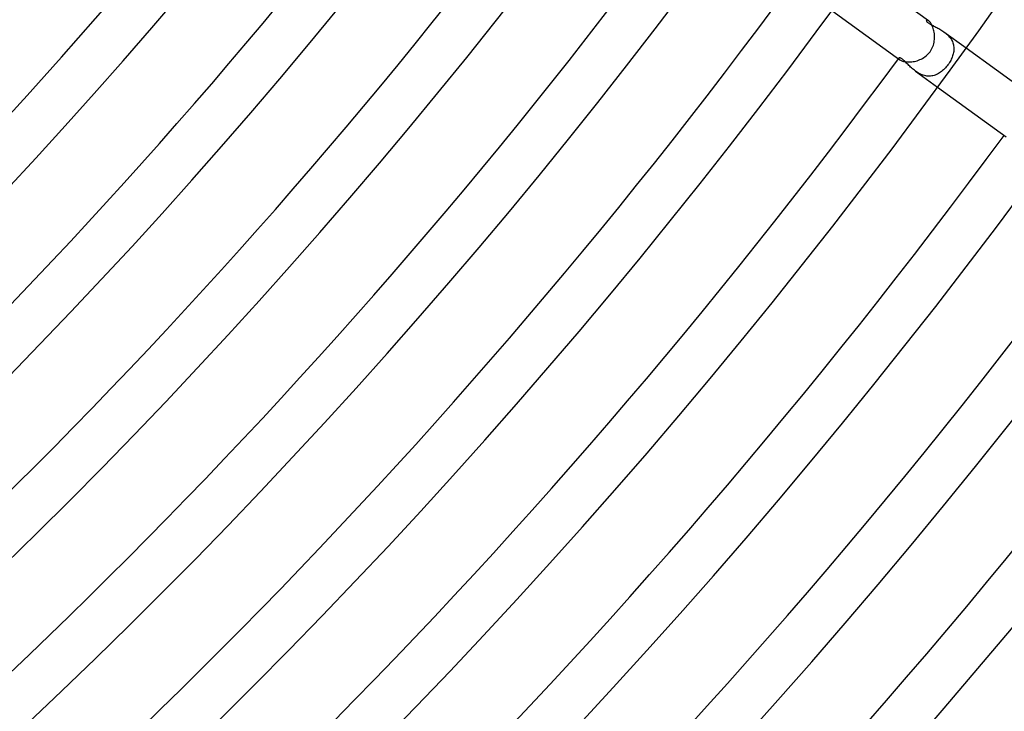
# Model space of a CAD drawing. Header units: millimetres. Extents: x -660 to 660, y -630 to 630.
# Tile 79 of 131: x 324 to 405, y -344 to -287. Entities that reach past the tile are written whole.
import ezdxf

# ---------------------------------------------------------------- set-up
doc = ezdxf.new("R2010")
doc.units = ezdxf.units.MM
doc.layers.add('HIDDEN', color=7, linetype='Continuous')
doc.layers.add('THICK', color=7, linetype='Continuous')

msp = doc.modelspace()

# ---------------------------------------------------------------- linework, layer by layer
at = {"layer": 'HIDDEN'}
for p, q in [((398.96, -287.491), (398.958, -287.505)), ((398.958, -287.505), (398.96, -287.522)), ((398.966, -287.479), (398.96, -287.491)), ((398.96, -287.522), (398.966, -287.541)), ((398.98, -287.468), (398.966, -287.479)), ((398.966, -287.541), (398.977, -287.562)), ((398.977, -287.562), (398.992, -287.585)), ((399, -287.462), (398.98, -287.468)), ((398.992, -287.585), (399.013, -287.61)), ((399.026, -287.464), (399, -287.462)), ((399.013, -287.61), (399.039, -287.637)), ((399.057, -287.472), (399.026, -287.464)), ((399.039, -287.637), (399.071, -287.666)), ((399.093, -287.49), (399.057, -287.472)), ((399.071, -287.666), (399.109, -287.696)), ((399.134, -287.515), (399.093, -287.49)), ((399.109, -287.696), (399.152, -287.727)), ((399.152, -287.727), (399.2, -287.759)), ((399.2, -287.759), (399.253, -287.791)), ((399.253, -287.791), (399.311, -287.824)), ((399.311, -287.824), (399.373, -287.859)), ((399.373, -287.859), (399.439, -287.894)), ((399.439, -287.894), (399.509, -287.93)), ((399.509, -287.93), (399.583, -287.967)), ((399.583, -287.967), (399.659, -288.006)), ((399.659, -288.006), (399.738, -288.046)), ((399.738, -288.046), (399.819, -288.087)), ((399.819, -288.087), (399.902, -288.131)), ((399.902, -288.131), (399.986, -288.177)), ((399.986, -288.177), (400.071, -288.225)), ((400.071, -288.225), (400.156, -288.275)), ((400.156, -288.275), (400.242, -288.328)), ((400.242, -288.328), (400.326, -288.384)), ((400.326, -288.384), (400.41, -288.443)), ((400.41, -288.443), (400.49, -288.503)), ((400.411, -288.443), (402.242, -289.774)), ((400.49, -288.503), (400.568, -288.566)), ((400.568, -288.566), (400.644, -288.632)), ((400.644, -288.632), (400.716, -288.701)), ((400.716, -288.701), (400.785, -288.773)), ((400.785, -288.773), (400.85, -288.847)), ((400.85, -288.847), (400.91, -288.924)), ((400.91, -288.924), (400.966, -289.004)), ((400.966, -289.004), (401.017, -289.086)), ((401.017, -289.086), (401.063, -289.169)), ((401.063, -289.169), (401.102, -289.254)), ((401.102, -289.254), (401.136, -289.341)), ((401.136, -289.341), (401.165, -289.429)), ((401.165, -289.429), (401.188, -289.518)), ((401.188, -289.518), (401.205, -289.608)), ((401.209, -290.062), (401.195, -290.153)), ((401.205, -289.608), (401.216, -289.698)), ((401.219, -289.971), (401.209, -290.062)), ((401.216, -289.698), (401.222, -289.789)), ((401.223, -289.88), (401.219, -289.971)), ((401.222, -289.789), (401.223, -289.88)), ((396.696, -290.603), (396.69, -290.62)), ((396.69, -290.62), (396.691, -290.641)), ((396.691, -290.641), (396.7, -290.665)), ((396.707, -290.593), (396.696, -290.603)), ((396.7, -290.665), (396.718, -290.692)), ((396.723, -290.587), (396.707, -290.593)), ((396.718, -290.692), (396.746, -290.721)), ((396.743, -290.584), (396.723, -290.587)), ((396.767, -290.586), (396.743, -290.584)), ((396.746, -290.721), (396.783, -290.751)), ((396.796, -290.593), (396.767, -290.586)), ((396.829, -290.605), (396.796, -290.593)), ((396.866, -290.622), (396.829, -290.605)), ((396.906, -290.645), (396.866, -290.622)), ((396.949, -290.674), (396.906, -290.645)), ((396.995, -290.708), (396.949, -290.674)), ((397.044, -290.747), (396.995, -290.708)), ((397.096, -290.792), (397.044, -290.747)), ((397.151, -290.842), (397.096, -290.792)), ((397.208, -290.897), (397.151, -290.842)), ((397.266, -290.954), (397.208, -290.897)), ((400.915, -290.888), (400.86, -290.979)), ((400.966, -290.796), (400.915, -290.888)), ((401.012, -290.703), (400.966, -290.796)), ((401.054, -290.611), (401.012, -290.703)), ((401.091, -290.519), (401.054, -290.611)), ((401.124, -290.427), (401.091, -290.519)), ((401.152, -290.335), (401.124, -290.427)), ((401.176, -290.244), (401.152, -290.335)), ((401.195, -290.153), (401.176, -290.244)), ((397.327, -291.015), (397.266, -290.954)), ((397.39, -291.078), (397.327, -291.015)), ((397.455, -291.143), (397.39, -291.078)), ((397.521, -291.21), (397.455, -291.143)), ((397.59, -291.277), (397.521, -291.21)), ((397.661, -291.345), (397.59, -291.277)), ((397.735, -291.413), (397.661, -291.345)), ((397.811, -291.481), (397.735, -291.413)), ((397.891, -291.548), (397.811, -291.481)), ((397.973, -291.614), (397.891, -291.548)), ((398.059, -291.679), (397.973, -291.614)), ((398.146, -291.74), (398.059, -291.679)), ((398.06, -291.679), (399.891, -293.01)), ((400.221, -291.703), (400.138, -291.765)), ((400.302, -291.636), (400.221, -291.703)), ((400.381, -291.565), (400.302, -291.636)), ((400.458, -291.49), (400.381, -291.565)), ((400.533, -291.412), (400.458, -291.49)), ((400.605, -291.33), (400.533, -291.412)), ((400.674, -291.244), (400.605, -291.33)), ((400.741, -291.156), (400.674, -291.244)), ((400.802, -291.069), (400.741, -291.156)), ((400.86, -290.979), (400.802, -291.069)), ((398.235, -291.797), (398.146, -291.74)), ((398.326, -291.851), (398.235, -291.797)), ((398.42, -291.901), (398.326, -291.851)), ((398.516, -291.946), (398.42, -291.901)), ((398.614, -291.986), (398.516, -291.946)), ((398.712, -292.019), (398.614, -291.986)), ((398.812, -292.047), (398.712, -292.019)), ((398.912, -292.068), (398.812, -292.047)), ((399.012, -292.083), (398.912, -292.068)), ((399.113, -292.091), (399.012, -292.083)), ((399.213, -292.093), (399.113, -292.091)), ((399.312, -292.087), (399.213, -292.093)), ((399.409, -292.075), (399.312, -292.087)), ((399.506, -292.057), (399.409, -292.075)), ((399.601, -292.032), (399.506, -292.057)), ((399.695, -292.002), (399.601, -292.032)), ((399.787, -291.965), (399.695, -292.002)), ((399.878, -291.923), (399.787, -291.965)), ((399.967, -291.875), (399.878, -291.923)), ((400.053, -291.823), (399.967, -291.875)), ((400.138, -291.765), (400.053, -291.823))]:
    msp.add_line(p, q, dxfattribs=at)
at = {"layer": 'THICK'}
for p, q in [((393.545, -283.455), (399.134, -287.516)), ((391.194, -286.692), (396.783, -290.752)), ((399.172, -287.546), (399.134, -287.515)), ((399.212, -287.584), (399.172, -287.546)), ((399.254, -287.631), (399.212, -287.584)), ((399.297, -287.685), (399.254, -287.631)), ((399.34, -287.747), (399.297, -287.685)), ((399.382, -287.817), (399.34, -287.747)), ((399.423, -287.894), (399.382, -287.817)), ((399.462, -287.979), (399.423, -287.894)), ((399.499, -288.07), (399.462, -287.979)), ((399.532, -288.166), (399.499, -288.07)), ((399.561, -288.267), (399.532, -288.166)), ((399.586, -288.373), (399.561, -288.267)), ((399.607, -288.483), (399.586, -288.373)), ((399.623, -288.596), (399.607, -288.483)), ((399.597, -289.304), (399.616, -289.185)), ((399.616, -289.185), (399.63, -289.066)), ((399.633, -288.711), (399.623, -288.596)), ((399.63, -289.066), (399.637, -288.947)), ((399.638, -288.828), (399.633, -288.711)), ((399.637, -288.947), (399.638, -288.828)), ((399.19, -290.176), (399.263, -290.082)), ((399.263, -290.082), (399.332, -289.98)), ((399.332, -289.98), (399.394, -289.874)), ((399.394, -289.874), (399.449, -289.765)), ((399.449, -289.765), (399.496, -289.653)), ((399.496, -289.653), (399.537, -289.538)), ((399.537, -289.538), (399.57, -289.421)), ((399.57, -289.421), (399.597, -289.304)), ((402.242, -289.774), (407.872, -293.864)), ((396.783, -290.751), (396.825, -290.779)), ((396.825, -290.779), (396.875, -290.806)), ((396.875, -290.806), (396.933, -290.832)), ((396.933, -290.832), (397, -290.856)), ((397, -290.856), (397.074, -290.878)), ((397.074, -290.878), (397.156, -290.897)), ((397.156, -290.897), (397.244, -290.911)), ((397.244, -290.911), (397.337, -290.922)), ((397.337, -290.922), (397.436, -290.928)), ((397.647, -290.925), (397.756, -290.915)), ((397.756, -290.915), (397.867, -290.9)), ((397.867, -290.9), (397.979, -290.879)), ((397.979, -290.879), (398.092, -290.852)), ((398.092, -290.852), (398.205, -290.82)), ((398.205, -290.82), (398.316, -290.781)), ((398.316, -290.781), (398.427, -290.737)), ((398.427, -290.737), (398.535, -290.687)), ((398.535, -290.687), (398.64, -290.631)), ((398.64, -290.631), (398.743, -290.569)), ((398.743, -290.569), (398.842, -290.502)), ((398.842, -290.502), (398.936, -290.428)), ((398.936, -290.428), (399.026, -290.35)), ((399.026, -290.35), (399.111, -290.265)), ((399.111, -290.265), (399.19, -290.176)), ((397.436, -290.928), (397.539, -290.929)), ((397.539, -290.929), (397.647, -290.925)), ((399.891, -293.01), (405.521, -297.1))]:
    msp.add_line(p, q, dxfattribs=at)
for radius, start, end in [(592.5, 179.99998, 0), (581.75, 179.99998, 0), (571, 179.99998, 0), (560.25, 179.99998, 0), (549.5, 179.99998, 0), (538.75, 179.99998, 0), (528, 179.99998, 0), (517.25, 179.99998, 0), (506.5, 179.99998, 0), (495.75, 179.99998, 0), (485, 179.99998, 0), (474.25, 179.99998, 0), (463.5, 179.99998, 0), (452.75, 179.99998, 0), (442, 179.99998, 0), (431.25, 179.99998, 0), (420.5, 179.99998, 0), (409.75, 179.99998, 0), (400, 179.99998, 0), (405.75, 288.27984, 323.7202), (416.5, 288.27411, 323.72587), (427.25, 288.26803, 323.73194), (438, 288.26162, 323.73842), (448.75, 288.25486, 323.74518), (459.5, 288.24935, 323.75062), (470.25, 288.24368, 323.75629), (481, 288.23824, 323.76174), (491.75, 288.23303, 323.76695), (502.5, 288.22804, 323.77194), (513.25, 288.22329, 323.77675), (524, 288.2187, 323.78133), (534.75, 288.21429, 323.78569), (545.5, 288.21005, 323.78993), (556.25, 288.20598, 323.79399), (567, 288.20209, 323.79789), (577.75, 288.198362, 323.801672)]:
    msp.add_arc((0, 0), radius, start, end, dxfattribs=at)

doc.saveas('drawing.dxf')
